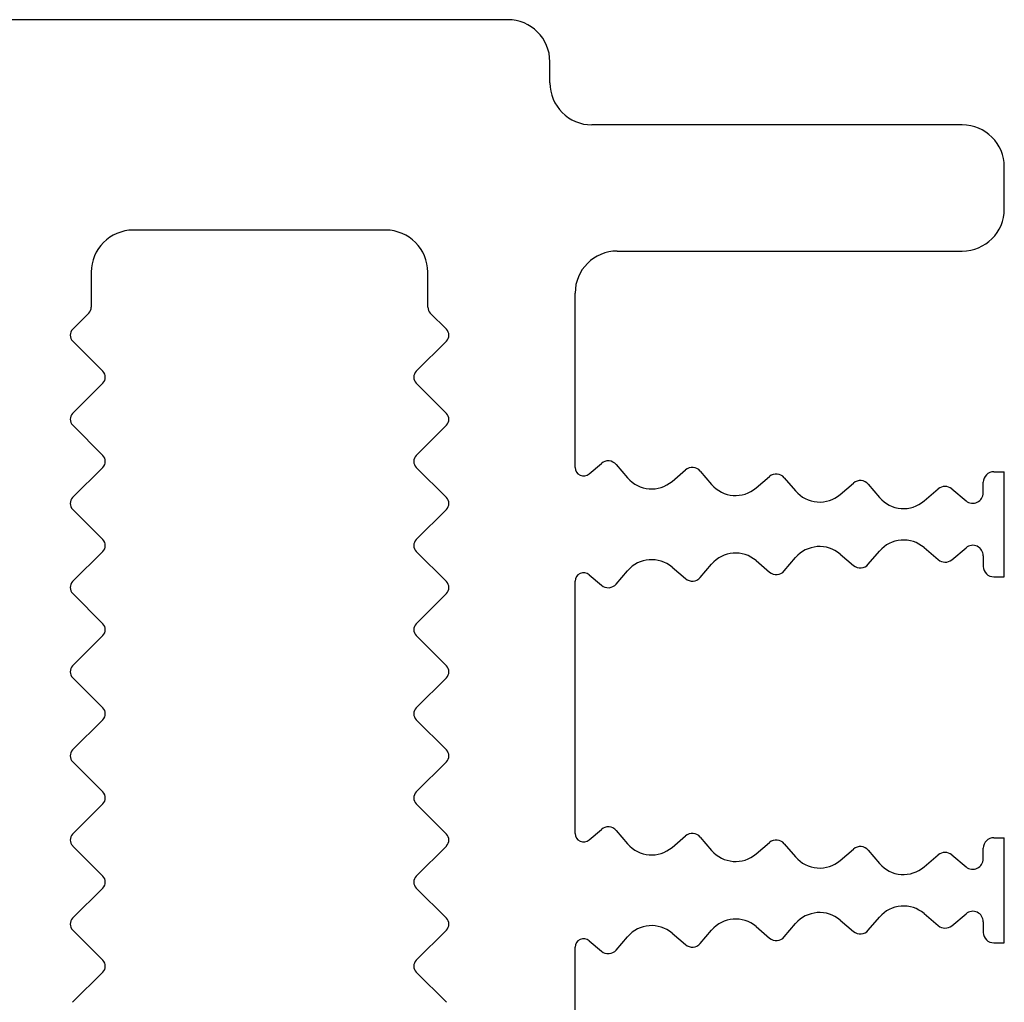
# Model space of a CAD drawing. Header units: millimetres. Extents: x 0 to 594, y 0 to 420.
# Tile 26 of 120: x 165 to 189, y 317 to 340. Entities that reach past the tile are written whole.
import ezdxf

# ---------------------------------------------------------------- set-up
doc = ezdxf.new("R2010")
doc.units = ezdxf.units.MM
doc.header["$LTSCALE"] = 32.67
doc.layers.add('3_ALL_AXES', color=7, linetype='CONTINUOUS')

msp = doc.modelspace()

# ---------------------------------------------------------------- linework, layer by layer
at = {"layer": '3_ALL_AXES', "color": 7, "linetype": 'CONTINUOUS'}
for p, q in [((176.72841, 340.46807), (132.22841, 340.46807)), ((177.72841, 338.96807), (177.72841, 339.46807)), ((187.52841, 337.96807), (178.72841, 337.96807)), ((188.52841, 335.96807), (188.52841, 336.96807)), ((173.82841, 335.46601), (167.82841, 335.46601)), ((179.32841, 334.96807), (187.52841, 334.96807)), ((166.82841, 334.46601), (166.82841, 333.6317)), ((174.82841, 333.6317), (174.82841, 334.46601)), ((178.32841, 329.8238), (178.32841, 333.96807)), ((166.76983, 333.49027), (166.38792, 333.10836)), ((174.88699, 333.49027), (175.2689, 333.10836)), ((166.38792, 332.82548), (167.10405, 332.10935)), ((175.2689, 332.82548), (174.55277, 332.10935)), ((167.10405, 331.82647), (166.38735, 331.10977)), ((174.55277, 331.82647), (175.26947, 331.10977)), ((166.38792, 330.82548), (167.10405, 330.10935)), ((175.2689, 330.82548), (174.55277, 330.10935)), ((167.10405, 329.82647), (166.38735, 329.10977)), ((174.55277, 329.82647), (175.26947, 329.10977)), ((178.65979, 329.67104), (178.95219, 329.92076)), ((179.30465, 329.89302), (179.57462, 329.57693)), ((180.63181, 329.49354), (180.94909, 329.76452)), ((181.30155, 329.73678), (181.57152, 329.42069)), ((188.27841, 329.72307), (188.52841, 329.72307)), ((188.52841, 327.22307), (188.52841, 329.72307)), ((182.62883, 329.3374), (182.94599, 329.60828)), ((183.29846, 329.58054), (183.56842, 329.26445)), ((188.02841, 329.22307), (188.02841, 329.47307)), ((184.62582, 329.18123), (184.9429, 329.45204)), ((185.29536, 329.4243), (185.56395, 329.10982)), ((186.62169, 329.0269), (186.95687, 329.31317)), ((187.27978, 329.3147), (187.61808, 329.03125)), ((166.38792, 328.82548), (167.10405, 328.10935)), ((175.2689, 328.82548), (174.55277, 328.10935)), ((185.29536, 327.52184), (185.56395, 327.83632)), ((186.62169, 327.91924), (186.95687, 327.63297)), ((187.27978, 327.63145), (187.61808, 327.91489)), ((167.10405, 327.82647), (166.38735, 327.10977)), ((174.55277, 327.82647), (175.26947, 327.10977)), ((182.62883, 327.60875), (182.94599, 327.33786)), ((183.29846, 327.3656), (183.56842, 327.68169)), ((184.62582, 327.76491), (184.9429, 327.4941)), ((188.02841, 327.72307), (188.02841, 327.47307)), ((179.30465, 327.05312), (179.57462, 327.36921)), ((180.63181, 327.45261), (180.94909, 327.18162)), ((181.30155, 327.20936), (181.57152, 327.52545)), ((178.65979, 327.27511), (178.95219, 327.02538)), ((188.27841, 327.22307), (188.52841, 327.22307)), ((178.32841, 321.1238), (178.32841, 327.12234)), ((166.38792, 326.82548), (167.10405, 326.10935)), ((175.2689, 326.82548), (174.55277, 326.10935)), ((167.10405, 325.82647), (166.38735, 325.10977)), ((174.55277, 325.82647), (175.26947, 325.10977)), ((166.38792, 324.82548), (167.10405, 324.10935)), ((175.2689, 324.82548), (174.55277, 324.10935)), ((167.10405, 323.82647), (166.38735, 323.10977)), ((174.55277, 323.82647), (175.26947, 323.10977)), ((166.38792, 322.82548), (167.10405, 322.10935)), ((175.2689, 322.82548), (174.55277, 322.10935)), ((167.10405, 321.82647), (166.38735, 321.10977)), ((174.55277, 321.82647), (175.26947, 321.10977)), ((178.65979, 320.97104), (178.95219, 321.22076)), ((179.30465, 321.19302), (179.57462, 320.87693)), ((180.63181, 320.79354), (180.94909, 321.06452)), ((166.38792, 320.82548), (167.10405, 320.10935)), ((175.2689, 320.82548), (174.55277, 320.10935)), ((181.30155, 321.03678), (181.57152, 320.72069)), ((182.62883, 320.6374), (182.94599, 320.90828)), ((183.29846, 320.88054), (183.56842, 320.56445)), ((188.27841, 321.02307), (188.52841, 321.02307)), ((188.52841, 318.52307), (188.52841, 321.02307)), ((184.62582, 320.48123), (184.9429, 320.75204)), ((185.29536, 320.7243), (185.56395, 320.40982)), ((186.62169, 320.3269), (186.95687, 320.61317)), ((187.27978, 320.6147), (187.61808, 320.33125)), ((188.02841, 320.52307), (188.02841, 320.77307)), ((167.10405, 319.82647), (166.38735, 319.10977)), ((174.55277, 319.82647), (175.26947, 319.10977)), ((186.62169, 319.21924), (186.95687, 318.93297)), ((187.27978, 318.93145), (187.61808, 319.21489)), ((183.29846, 318.6656), (183.56842, 318.98169)), ((184.62582, 319.06491), (184.9429, 318.7941)), ((185.29536, 318.82184), (185.56395, 319.13632)), ((188.02841, 319.02307), (188.02841, 318.77307)), ((166.38792, 318.82548), (167.10405, 318.10935)), ((175.2689, 318.82548), (174.55277, 318.10935)), ((180.63181, 318.75261), (180.94909, 318.48162)), ((181.30155, 318.50936), (181.57152, 318.82545)), ((182.62883, 318.90875), (182.94599, 318.63786)), ((178.65979, 318.57511), (178.95219, 318.32538)), ((179.30465, 318.35312), (179.57462, 318.66921)), ((188.27841, 318.52307), (188.52841, 318.52307)), ((178.32841, 312.4238), (178.32841, 318.42234)), ((167.10405, 317.82647), (166.38735, 317.10977)), ((174.55277, 317.82647), (175.26947, 317.10977))]:
    msp.add_line(p, q, dxfattribs=at)
for centre, radius, start, end in [((176.72841, 339.46807), 1, 0, 90), ((178.72841, 338.96807), 1, 180, 270), ((187.52841, 336.96807), 1, 0, 90), ((187.52841, 335.96807), 1, 270, 360), ((167.82841, 334.46601), 1, 90, 180), ((173.82841, 334.46601), 1, 0, 90), ((179.32841, 333.96807), 1, 90, 180), ((166.62841, 333.6317), 0.2, 314.999937, 360), ((175.02841, 333.6317), 0.2, 180, 225.000127), ((166.52936, 332.96692), 0.20003, 135, 225), ((175.12746, 332.96692), 0.20003, 315, 45), ((166.96261, 331.96791), 0.20003, 315, 45), ((174.69421, 331.96791), 0.20003, 135, 225), ((166.52936, 330.96814), 0.20057, 135.075494, 225), ((175.12746, 330.96814), 0.20057, 315, 44.924506), ((166.96261, 329.96791), 0.20003, 315, 45), ((174.69421, 329.96791), 0.20003, 135, 225), ((179.11455, 329.73066), 0.25, 40.499828, 130.5), ((178.52932, 329.8238), 0.2009, 180, 310.5), ((181.11145, 329.57442), 0.25, 40.5, 130.5), ((188.27841, 329.47307), 0.25, 90, 180), ((180.14492, 330.06401), 0.75, 220.5, 310.479621), ((183.10835, 329.41818), 0.25, 40.5, 130.5), ((185.10526, 329.26194), 0.25, 40.499982, 130.5), ((182.14183, 329.90777), 0.75, 220.499961, 310.491168), ((184.13873, 329.75153), 0.75, 220.499722, 310.50018), ((187.11923, 329.12307), 0.25, 50.042501, 130.5), ((166.52936, 328.96814), 0.20057, 135.075494, 225), ((175.12746, 328.96814), 0.20057, 315, 44.924506), ((186.13426, 329.59691), 0.75, 220.500013, 310.535019), ((187.77841, 329.22307), 0.25, 230.109495, 0), ((166.96261, 327.96791), 0.20003, 315, 45), ((174.69421, 327.96791), 0.20003, 135, 225), ((186.13426, 327.34923), 0.75, 49.464981, 139.499951), ((184.13873, 327.19461), 0.75, 49.49982, 139.500278), ((187.77841, 327.72307), 0.25, 0, 129.890502), ((180.14492, 326.88213), 0.75, 49.520379, 139.5), ((182.14183, 327.03837), 0.75, 49.508832, 139.500039), ((187.11923, 327.82307), 0.25, 229.5, 309.957499), ((185.10526, 327.6842), 0.25, 229.5, 319.500018), ((188.27841, 327.47307), 0.25, 180, 270), ((178.52932, 327.12234), 0.2009, 49.5, 180), ((181.11145, 327.37172), 0.25, 229.5, 319.5), ((183.10835, 327.52796), 0.25, 229.5, 319.5), ((166.52936, 326.96814), 0.20057, 135.075494, 225), ((175.12746, 326.96814), 0.20057, 315, 44.924506), ((179.11455, 327.21548), 0.25, 229.5, 319.500172), ((166.96261, 325.96791), 0.20003, 315, 45), ((174.69421, 325.96791), 0.20003, 135, 225), ((166.52936, 324.96814), 0.20057, 135.075494, 225), ((175.12746, 324.96814), 0.20057, 315, 44.924506), ((166.96261, 323.96791), 0.20003, 315, 45), ((174.69421, 323.96791), 0.20003, 135, 225), ((166.52936, 322.96814), 0.20057, 135.075494, 225), ((175.12746, 322.96814), 0.20057, 315, 44.924506), ((166.96261, 321.96791), 0.20003, 315, 45), ((174.69421, 321.96791), 0.20003, 135, 225), ((166.52936, 320.96814), 0.20057, 135.075494, 225), ((175.12746, 320.96814), 0.20057, 315, 44.924506), ((178.52932, 321.1238), 0.2009, 180, 310.5), ((179.11455, 321.03066), 0.25, 40.499828, 130.5), ((181.11145, 320.87442), 0.25, 40.5, 130.5), ((180.14492, 321.36401), 0.75, 220.5, 310.479621), ((183.10835, 320.71818), 0.25, 40.5, 130.5), ((188.27841, 320.77307), 0.25, 90, 180), ((182.14183, 321.20777), 0.75, 220.499961, 310.491168), ((185.10526, 320.56194), 0.25, 40.499982, 130.5), ((187.11923, 320.42307), 0.25, 50.042501, 130.5), ((184.13873, 321.05153), 0.75, 220.499722, 310.50018), ((186.13426, 320.89691), 0.75, 220.500013, 310.535019), ((187.77841, 320.52307), 0.25, 230.109495, 0), ((166.96261, 319.96791), 0.20003, 315, 45), ((174.69421, 319.96791), 0.20003, 135, 225), ((184.13873, 318.49461), 0.75, 49.49982, 139.500278), ((186.13426, 318.64923), 0.75, 49.464981, 139.499951), ((187.77841, 319.02307), 0.25, 0, 129.890502), ((166.52936, 318.96814), 0.20057, 135.075494, 225), ((175.12746, 318.96814), 0.20057, 315, 44.924506), ((182.14183, 318.33837), 0.75, 49.508832, 139.500039), ((180.14492, 318.18213), 0.75, 49.520379, 139.5), ((185.10526, 318.9842), 0.25, 229.5, 319.500018), ((187.11923, 319.12307), 0.25, 229.5, 309.957499), ((188.27841, 318.77307), 0.25, 180, 270), ((178.52932, 318.42234), 0.2009, 49.5, 180), ((181.11145, 318.67172), 0.25, 229.5, 319.5), ((183.10835, 318.82796), 0.25, 229.5, 319.5), ((179.11455, 318.51548), 0.25, 229.5, 319.500172), ((166.96261, 317.96791), 0.20003, 315, 45), ((174.69421, 317.96791), 0.20003, 135, 225)]:
    msp.add_arc(centre, radius, start, end, dxfattribs=at)

doc.saveas('drawing.dxf')
